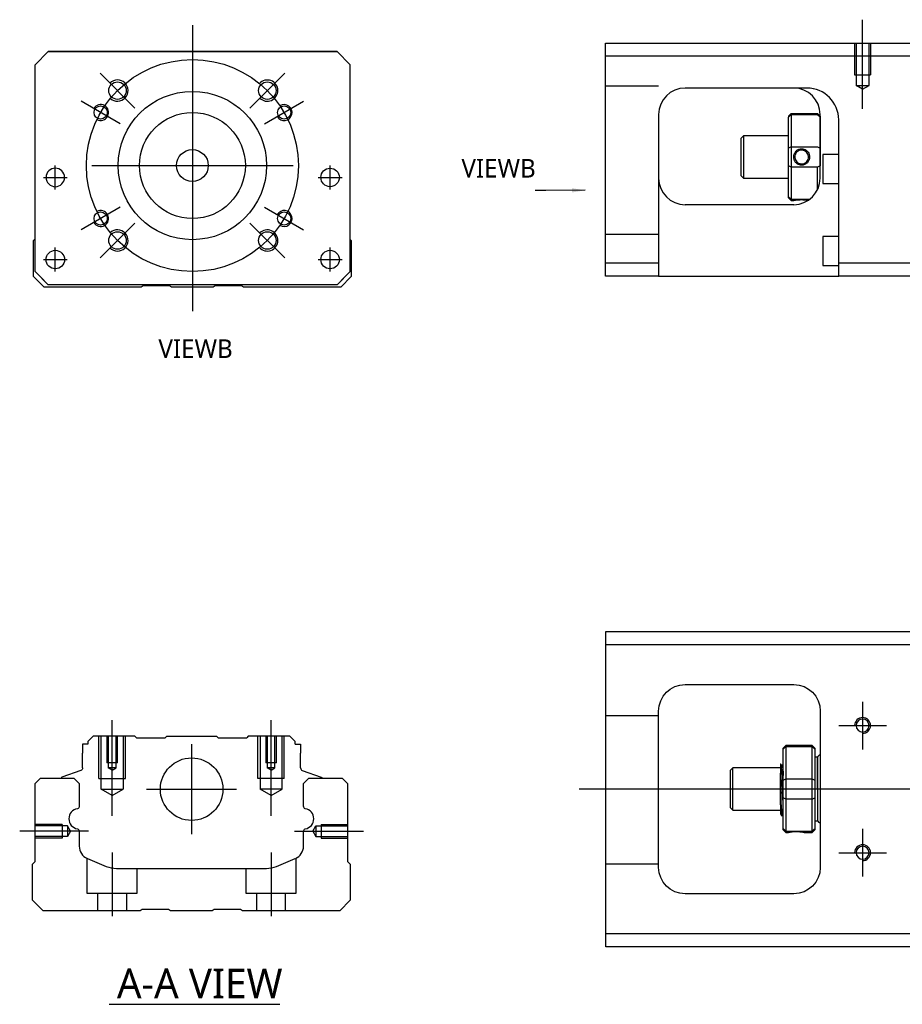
# Model space of a CAD drawing. Header units: millimetres. Extents: x -227 to 3135, y -1502 to 860.
# Tile 23 of 32: x 974 to 1141, y -852 to -666. Entities that reach past the tile are written whole.
import ezdxf
from ezdxf.lldxf.tags import DXFTag

# ---------------------------------------------------------------- set-up
doc = ezdxf.new("R2010")
doc.units = ezdxf.units.MM
doc.layers.get('0').update_dxf_attribs({"linetype": 'CONTINUOUS'})
doc.layers.add('2', color=7, linetype='CONTINUOUS')
doc.styles.add('CHN', font='Microsoft JhengHei.ttf')
doc.styles.add('DIM-7', font='SIMPLEX.shx', dxfattribs={"width": 0.7, "bigfont": 'chineset.shx'})
tags = doc.linetypes.add('DASHED', pattern=[25.72, 12.86, -12.86]).pattern_tags.tags
tags[6:7] = [DXFTag(74, 4), DXFTag(75, 0), DXFTag(340, '0'), DXFTag(46, 0.0), DXFTag(50, 0.0), DXFTag(44, 0.0), DXFTag(45, 0.0)]
tags[4:5] = [DXFTag(74, 4), DXFTag(75, 0), DXFTag(340, '0'), DXFTag(46, 0.0), DXFTag(50, 0.0), DXFTag(44, 0.0), DXFTag(45, 0.0)]
doc.dimstyles.new('CNS', dxfattribs={"dimtxt": 3.5, "dimasz": 2.5, "dimexe": 1, "dimexo": 1, "dimgap": 1, "dimtad": 1, "dimdsep": 46, "dimtxsty": 'DIM-7', "dimcen": 0.09, "dimclrd": 4, "dimclre": 4, "dimclrt": 1, "dimadec": 0, "dimazin": 0, "dimtfac": 1, "dimtmove": 0, "dimatfit": 3, "dimfxl": 1, "dimtvp": 0.971429, "dimtolj": 1, "dimarcsym": 0})

msp = doc.modelspace()

# ---------------------------------------------------------------- linework, layer by layer
at = {"ltscale": 0.3}
for p, q in [((1006.56, -666.99), (1006.56, -720.99)), ((995.66, -682.64), (989.08, -676.06)), ((1017.37, -682.64), (1023.94, -676.06)), ((992.87, -685.61), (985.51, -681.36)), ((1020.15, -685.61), (1027.51, -681.36)), ((980.63, -697.99), (980.63, -693.49)), ((980.63, -697.99), (980.63, -693.49)), ((987.51, -693.49), (1025.51, -693.49)), ((1032.5, -697.99), (1032.5, -693.49)), ((1032.5, -697.99), (1032.5, -693.49)), ((992.87, -701.36), (985.51, -705.61)), ((1020.15, -701.36), (1027.51, -705.61)), ((995.66, -704.34), (989.08, -710.92)), ((1017.37, -704.34), (1023.94, -710.92)), ((980.63, -713.49), (980.63, -708.99)), ((980.63, -713.49), (980.63, -708.99)), ((1032.5, -713.49), (1032.5, -708.99)), ((1032.5, -713.49), (1032.5, -708.99)), ((1006.36, -802.69), (1006.36, -819.69)), ((997.86, -811.19), (1014.86, -811.19))]:
    msp.add_line(p, q, dxfattribs=at)
at = {"linetype": 'Continuous'}
for p, q in [((976.81, -674.49), (979.31, -671.99)), ((979.31, -671.99), (976.81, -674.49)), ((979.31, -671.99), (1033.81, -671.99)), ((1033.81, -671.99), (979.31, -671.99)), ((1033.81, -671.99), (1036.31, -674.49)), ((1036.31, -674.49), (1033.81, -671.99)), ((976.81, -713.49), (976.81, -674.49)), ((1036.31, -713.49), (1036.31, -674.49)), ((976.51, -707.64), (976.81, -707.34)), ((976.51, -714.44), (976.51, -707.64)), ((1036.31, -707.44), (1036.51, -707.64)), ((1036.51, -707.64), (1036.51, -714.44)), ((976.81, -713.49), (979.31, -715.99)), ((1033.81, -715.99), (1036.31, -713.49)), ((978.51, -716.44), (976.51, -714.44)), ((979.31, -715.99), (977.81, -714.49)), ((1036.51, -714.44), (1034.51, -716.44)), ((996.86, -716.44), (978.51, -716.44)), ((979.31, -715.99), (979.31, -715.99)), ((1033.81, -715.99), (979.31, -715.99)), ((1033.81, -715.99), (979.31, -715.99)), ((997.21, -716.19), (996.86, -716.44)), ((1002.21, -716.19), (997.21, -716.19)), ((1002.57, -716.44), (1002.21, -716.19)), ((1010.46, -716.44), (1002.57, -716.44)), ((1010.81, -716.19), (1010.46, -716.44)), ((1015.81, -716.19), (1010.81, -716.19)), ((1016.16, -716.44), (1015.81, -716.19)), ((1034.51, -716.44), (1016.16, -716.44)), ((1084.52, -783.94), (1084.52, -781.44)), ((1084.52, -781.44), (1143.52, -781.44)), ((1143.52, -783.94), (1084.52, -783.94)), ((1084.52, -838.44), (1084.52, -783.94)), ((1099.52, -791.44), (1120.02, -791.44)), ((1094.52, -825.94), (1094.52, -796.44)), ((1125.02, -796.44), (1125.02, -825.94)), ((985.79, -802.69), (985.79, -804.39)), ((986.79, -802.69), (985.79, -802.69)), ((987.79, -801.19), (986.79, -802.19)), ((986.79, -802.19), (986.79, -802.69)), ((995.66, -801.19), (987.79, -801.19)), ((995.96, -801.49), (995.66, -801.19)), ((995.96, -801.49), (1001.36, -801.49)), ((1001.36, -801.49), (1001.66, -801.19)), ((1001.66, -801.19), (1011.06, -801.19)), ((1011.36, -801.49), (1011.06, -801.19)), ((1011.36, -801.49), (1016.76, -801.49)), ((1017.06, -801.19), (1016.76, -801.49)), ((1024.93, -801.19), (1017.06, -801.19)), ((1025.93, -802.19), (1024.93, -801.19)), ((1025.93, -802.69), (1025.93, -802.19)), ((1025.93, -802.69), (1026.93, -802.69)), ((1026.93, -802.69), (1026.93, -804.39)), ((985.79, -807.19), (985.79, -804.39)), ((1026.93, -807.19), (1026.93, -804.39)), ((1118.51, -802.94), (1118.01, -803.44)), ((1118.01, -803.62), (1118.01, -803.44)), ((1118.01, -809.46), (1118.01, -803.62)), ((1123.51, -802.94), (1118.51, -802.94)), ((1118.51, -802.94), (1118.51, -803.17)), ((1118.51, -803.17), (1118.51, -809.21)), ((1123.51, -803.17), (1118.51, -803.17)), ((1124.01, -803.44), (1123.51, -802.94)), ((1123.51, -803.17), (1123.51, -802.94)), ((1123.51, -809.21), (1123.51, -803.17)), ((1124.01, -803.44), (1124.01, -803.62)), ((1124.01, -803.62), (1124.01, -809.46)), ((1124.51, -805.14), (1124.01, -805.14)), ((1124.51, -811.14), (1124.51, -805.14)), ((1124.51, -805.24), (1124.51, -817.04)), ((985.46, -807.66), (981.88, -808.95)), ((1027.26, -807.66), (1030.84, -808.95)), ((1108.51, -807.14), (1108.01, -807.64)), ((1108.01, -807.64), (1108.01, -807.64)), ((1108.01, -807.64), (1108.01, -814.64)), ((1117.51, -807.14), (1108.51, -807.14)), ((1108.51, -815.14), (1108.51, -807.14)), ((1117.51, -814.12), (1117.51, -808.16)), ((1117.89, -806.64), (1117.64, -806.64)), ((976.81, -810.14), (977.81, -809.14)), ((976.81, -824.84), (976.81, -810.14)), ((977.81, -809.14), (984.14, -809.14)), ((981.75, -809.11), (981.75, -809.14)), ((984.14, -809.14), (985.14, -810.14)), ((985.14, -810.14), (985.14, -814.41)), ((1027.49, -810.14), (1028.49, -809.14)), ((1027.49, -814.41), (1027.49, -810.14)), ((1028.49, -809.14), (1034.81, -809.14)), ((1030.97, -809.11), (1030.97, -809.14)), ((1034.81, -809.14), (1035.81, -810.14)), ((1035.81, -810.14), (1035.81, -824.84)), ((1118.01, -811.14), (1118.01, -809.46)), ((1118.51, -809.21), (1118.51, -811.14)), ((1118.51, -809.21), (1123.51, -809.21)), ((1123.51, -811.14), (1123.51, -809.21)), ((1124.01, -809.46), (1124.01, -812.81)), ((1118.01, -812.81), (1118.01, -811.14)), ((1118.51, -811.14), (1118.51, -813.07)), ((1123.51, -813.07), (1123.51, -811.14)), ((1124.51, -811.14), (1124.51, -817.14)), ((1118.01, -818.65), (1118.01, -812.81)), ((1118.51, -813.07), (1118.51, -819.11)), ((1123.51, -813.07), (1118.51, -813.07)), ((1123.51, -819.11), (1123.51, -813.07)), ((1124.01, -812.81), (1124.01, -818.65)), ((1108.01, -814.64), (1108.51, -815.14)), ((1108.51, -815.14), (1117.51, -815.14)), ((1117.68, -816.14), (1117.85, -816.14)), ((1124.01, -817.14), (1124.51, -817.14)), ((985.14, -819.15), (985.14, -821.97)), ((1027.49, -821.97), (1027.49, -819.15)), ((1118.01, -818.84), (1118.01, -818.65)), ((1118.01, -818.84), (1118.51, -819.34)), ((1118.51, -819.11), (1118.51, -819.34)), ((1118.51, -819.11), (1123.51, -819.11)), ((1118.51, -819.34), (1119.01, -819.34)), ((1122.02, -819.34), (1123.51, -819.34)), ((1123.51, -819.34), (1124.01, -818.84)), ((1123.51, -819.34), (1123.51, -819.11)), ((1124.01, -818.65), (1124.01, -818.84)), ((976.31, -825.34), (976.81, -824.84)), ((986.68, -824.28), (990.24, -825.76)), ((1022.38, -825.76), (1025.94, -824.28)), ((1035.81, -824.84), (1036.31, -825.34)), ((976.31, -832.14), (976.31, -825.34)), ((992.16, -826.14), (1020.47, -826.14)), ((1036.31, -825.34), (1036.31, -832.14)), ((978.31, -834.14), (976.31, -832.14)), ((1036.31, -832.14), (1034.31, -834.14)), ((1120.02, -830.94), (1099.52, -830.94)), ((996.66, -834.14), (978.31, -834.14)), ((997.01, -833.89), (996.66, -834.14)), ((1002.01, -833.89), (997.01, -833.89)), ((1002.36, -834.14), (1002.01, -833.89)), ((1010.26, -834.14), (1002.36, -834.14)), ((1010.61, -833.89), (1010.26, -834.14)), ((1015.61, -833.89), (1010.61, -833.89)), ((1015.96, -834.14), (1015.61, -833.89)), ((1034.31, -834.14), (1015.96, -834.14)), ((1084.52, -840.94), (1084.52, -838.44)), ((1084.52, -838.44), (1143.52, -838.44)), ((1143.52, -840.94), (1084.52, -840.94))]:
    msp.add_line(p, q, dxfattribs=at)
at = {"linetype": 'DASHED'}
for p, q in [((979.31, -671.99), (979.31, -671.99)), ((995.79, -671.99), (993.34, -671.99)), ((1017.34, -671.99), (1019.79, -671.99)), ((1033.81, -671.99), (1033.81, -671.99)), ((976.81, -674.49), (976.81, -674.49)), ((1036.31, -674.49), (1036.31, -674.49)), ((978.88, -695.74), (978.88, -695.74)), ((982.38, -695.74), (982.38, -695.74)), ((1030.75, -695.74), (1030.75, -695.74)), ((1034.25, -695.74), (1034.25, -695.74)), ((976.81, -698.99), (976.81, -698.99)), ((1036.31, -698.99), (1036.31, -698.99)), ((978.88, -711.24), (978.88, -711.24)), ((982.38, -711.24), (982.38, -711.24)), ((1033.81, -715.99), (1036.31, -713.49)), ((1036.31, -713.49), (1035.31, -714.49)), ((977.81, -714.49), (977.81, -714.49)), ((1035.31, -714.49), (1033.81, -715.99)), ((1035.31, -714.49), (1035.31, -714.49)), ((1033.81, -715.99), (1033.81, -715.99)), ((995.96, -801.49), (995.96, -801.49)), ((1016.76, -801.49), (1016.76, -801.49)), ((1117.64, -806.64), (1117.64, -806.64))]:
    msp.add_line(p, q, dxfattribs=at)
for p, q in [((978.38, -695.74), (982.88, -695.74)), ((978.38, -695.74), (982.88, -695.74)), ((1030.25, -695.74), (1034.75, -695.74)), ((1030.25, -695.74), (1034.75, -695.74)), ((978.38, -711.24), (982.88, -711.24)), ((978.38, -711.24), (982.88, -711.24)), ((1030.25, -711.24), (1034.75, -711.24)), ((1030.25, -711.24), (1034.75, -711.24)), ((1133.02, -794.68), (1133.02, -803.68)), ((1128.52, -799.18), (1137.52, -799.18)), ((1079.52, -811.14), (1217.95, -811.14)), ((986.91, -819.14), (973.91, -819.14)), ((1133.02, -818.68), (1133.02, -827.68)), ((1128.52, -823.18), (1137.52, -823.18)), ((990.77, -851.79), (1023.01, -851.79))]:
    msp.add_line(p, q)
at = {"ltscale": 0.1}
for p, q in [((991.36, -816.19), (991.36, -798.19)), ((1021.36, -816.19), (1021.36, -798.19)), ((1025.81, -819.14), (1038.81, -819.14)), ((991.36, -823.14), (991.36, -835.14)), ((1021.36, -823.14), (1021.36, -835.14))]:
    msp.add_line(p, q, dxfattribs=at)
at = {"linetype": 'DASHED', "ltscale": 0.1}
for p, q in [((1094.52, -797.33), (1084.52, -797.33)), ((988.86, -809.19), (988.86, -801.19)), ((989.29, -811.19), (989.29, -801.19)), ((990.36, -801.19), (990.36, -806.19)), ((990.62, -801.19), (990.62, -807.19)), ((992.1, -807.19), (992.1, -801.19)), ((992.36, -806.19), (992.36, -801.19)), ((993.43, -801.19), (993.43, -811.19)), ((993.86, -809.19), (993.86, -801.19)), ((1018.86, -809.19), (1018.86, -801.19)), ((1019.29, -801.19), (1019.29, -811.19)), ((1020.36, -801.19), (1020.36, -806.19)), ((1020.62, -801.19), (1020.62, -807.19)), ((1022.1, -807.19), (1022.1, -801.19)), ((1022.36, -806.19), (1022.36, -801.19)), ((1023.43, -811.19), (1023.43, -801.19)), ((1023.86, -809.19), (1023.86, -801.19)), ((992.36, -806.19), (990.36, -806.19)), ((1022.36, -806.19), (1020.36, -806.19)), ((991.36, -807.61), (990.62, -807.18)), ((992.1, -807.19), (990.62, -807.19)), ((991.36, -807.61), (992.1, -807.18)), ((1021.36, -807.61), (1020.62, -807.18)), ((1022.1, -807.19), (1020.62, -807.19)), ((1021.36, -807.61), (1022.1, -807.18)), ((988.86, -809.19), (993.86, -809.19)), ((1023.86, -809.19), (1018.86, -809.19)), ((989.29, -811.19), (993.43, -811.19)), ((991.36, -812.38), (989.29, -811.19)), ((991.36, -812.38), (993.43, -811.19)), ((1023.43, -811.19), (1019.29, -811.19)), ((1021.36, -812.38), (1019.29, -811.19)), ((1021.36, -812.38), (1023.43, -811.19)), ((981.94, -817.84), (976.94, -817.84)), ((982.94, -818.13), (976.94, -818.13)), ((981.94, -817.84), (981.94, -820.44)), ((982.94, -818.13), (982.94, -820.15)), ((983.53, -819.14), (982.94, -818.13)), ((983.53, -819.14), (982.94, -820.15)), ((1029.23, -819.14), (1029.81, -818.13)), ((1029.23, -819.14), (1029.81, -820.15)), ((1029.81, -818.13), (1029.81, -820.15)), ((1029.81, -818.13), (1035.81, -818.13)), ((1030.81, -817.84), (1030.81, -820.44)), ((1030.81, -817.84), (1035.81, -817.84)), ((982.94, -820.15), (976.94, -820.15)), ((981.94, -820.44), (976.94, -820.44)), ((981.94, -820.21), (981.94, -820.26)), ((1029.81, -820.15), (1035.81, -820.15)), ((1030.81, -820.21), (1030.81, -820.26)), ((1030.81, -820.44), (1035.81, -820.44)), ((986.61, -824.26), (986.61, -830.84)), ((1026.11, -830.84), (1026.11, -824.2)), ((996.11, -830.84), (996.11, -826.14)), ((1016.61, -826.14), (1016.61, -830.84)), ((1094.52, -825.33), (1084.52, -825.33)), ((986.61, -830.84), (996.11, -830.84)), ((988.61, -830.84), (988.61, -834.14)), ((994.11, -834.14), (994.11, -830.84)), ((1016.61, -830.84), (1026.11, -830.84)), ((1018.61, -830.84), (1018.61, -834.14)), ((1024.11, -834.14), (1024.11, -830.84))]:
    msp.add_line(p, q, dxfattribs=at)
at = {"ltscale": 0.3}
msp.add_circle((1006.51, -693.49), 20, dxfattribs=at)
at = {"linetype": 'Continuous'}
for centre, radius in [((992.37, -679.35), 1.65), ((1020.65, -679.35), 1.65), ((1006.51, -693.49), 14), ((989.19, -683.49), 1.25), ((1006.51, -693.49), 10), ((1023.83, -683.49), 1.25), ((1006.51, -693.49), 3), ((1032.5, -695.74), 1.75), ((989.19, -703.49), 1.25), ((1023.83, -703.49), 1.25), ((992.37, -707.63), 1.65), ((1020.65, -707.63), 1.65), ((980.63, -711.24), 1.75), ((1032.5, -711.24), 1.75), ((1006.36, -811.19), 5.9)]:
    msp.add_circle(centre, radius, dxfattribs=at)
at = {"linetype": 'Continuous', "extrusion": (0, 0, -1)}
for centre, radius in [((-980.63, -695.74), 1.75), ((-1133.02, -799.18), 1.22), ((-1133.02, -823.18), 1.22)]:
    msp.add_circle(centre, radius, dxfattribs=at)
for centre, radius, start, end in [((992.37, -679.35), 2, 227.8658, 135), ((1020.65, -679.35), 2, 225, 137.8658), ((989.19, -683.49), 1.5, 242.1491, 150), ((1023.83, -683.49), 1.5, 210, 122.1491), ((989.19, -703.49), 1.5, 210, 117.8509), ((1023.83, -703.49), 1.5, 237.8509, 150), ((992.37, -707.63), 2, 225, 132.134), ((1020.65, -707.63), 2, 222.1342, 135), ((1133.02, -799.18), 1.5, 270, 180), ((1133.02, -823.18), 1.5, 270, 180)]:
    msp.add_arc(centre, radius, start, end)
for centre, radius, start, end in [((-1099.52, -796.44), 5, 0, 90), ((-1120.02, -796.44), 5, 90, 180), ((-985.29, -807.19), 0.5, 180, 250.1017), ((-1030.77, -809.14), 0.2, 109.8983, 172.0917), ((-984.64, -814.41), 0.5, 180, 249.8105), ((-1027.99, -814.41), 0.5, 290.1895, 0), ((-984.64, -819.15), 0.5, 110.1895, 180), ((-1027.99, -819.15), 0.5, 0, 69.8105), ((-1099.52, -825.94), 5, 270, 0), ((-1120.02, -825.94), 5, 180, 270)]:
    msp.add_arc(centre, radius, start, end, dxfattribs=at)
at = {"linetype": 'Continuous'}
for centre, radius, start, end in [((1125.02, -805.24), 0.5, 90, 180), ((1027.43, -807.19), 0.5, 180, 250.1017), ((981.95, -809.14), 0.2, 109.8983, 172.0917), ((985.13, -816.78), 1.93, 99.5288, 260.4712), ((1027.49, -816.78), 1.93, 279.5288, 80.4712), ((1125.02, -817.04), 0.5, 180, 270), ((987.64, -821.97), 2.5, 180, 247.4572), ((1024.99, -821.97), 2.5, 292.5428, 0), ((992.16, -821.14), 5, 247.4572, 270), ((1020.47, -821.14), 5, 270, 292.5428)]:
    msp.add_arc(centre, radius, start, end, dxfattribs=at)
for points, degree in [([(1118.01, -803.62), (1118.18, -803.47), (1118.35, -803.32), (1118.51, -803.17)], 3), ([(1123.51, -803.17), (1123.68, -803.32), (1123.85, -803.47), (1124.01, -803.62)], 3), ([(1117.65, -806.65), (1117.53, -806.44)], 1), ([(1118.01, -807.41), (1117.95, -806.52), (1117.89, -806.64)], 2), ([(1118.01, -809.46), (1118.18, -809.38), (1118.35, -809.29), (1118.51, -809.21)], 3), ([(1123.51, -809.21), (1123.68, -809.29), (1123.85, -809.38), (1124.01, -809.46)], 3), ([(1118.51, -813.07), (1118.35, -812.98), (1118.18, -812.9), (1118.01, -812.81)], 3), ([(1123.51, -813.07), (1123.68, -812.98), (1123.85, -812.9), (1124.01, -812.81)], 3), ([(1117.86, -816.13), (1117.94, -815), (1118.01, -814.86)], 2), ([(1117.5, -815.84), (1117.59, -815.98), (1117.67, -816.13)], 2), ([(1118.51, -819.11), (1118.35, -818.95), (1118.18, -818.8), (1118.01, -818.65)], 3), ([(1123.51, -819.11), (1123.68, -818.95), (1123.85, -818.8), (1124.01, -818.65)], 3)]:
    msp.add_open_spline(points, degree=degree, dxfattribs=at)
for points, knots in [([(1117.51, -806.42), (1117.51, -806.45), (1117.51, -806.55), (1117.51, -806.87), (1117.51, -807.1), (1117.51, -807.61), (1117.51, -807.88), (1117.51, -808.16)], [0, 0, 0, 0, 0.341605, 0.341605, 0.709042, 0.709042, 1, 1, 1, 1]), ([(1117.85, -816.14), (1117.84, -816.14), (1117.84, -816.13), (1117.81, -816.05), (1117.79, -815.91), (1117.76, -815.51), (1117.74, -815.24), (1117.7, -814.59), (1117.68, -814.21), (1117.65, -812.4), (1117.63, -811.95), (1117.6, -811.06), (1117.58, -810.6), (1117.54, -808.82), (1117.53, -808.48), (1117.51, -808.16)], [0, 0, 0, 0, 0.062674, 0.062674, 0.22432, 0.22432, 0.386002, 0.386002, 0.547651, 0.547651, 0.70934, 0.70934, 0.870988, 0.870988, 1, 1, 1, 1]), ([(1118.02, -813.65), (1118, -813.38), (1117.98, -813.07), (1117.94, -812.38), (1117.93, -812), (1117.89, -811.22), (1117.87, -810.82), (1117.84, -809.05), (1117.82, -808.67), (1117.78, -808), (1117.77, -807.7), (1117.73, -807.19), (1117.71, -806.99), (1117.68, -806.74), (1117.66, -806.67), (1117.65, -806.65)], [0, 0, 0, 0, 0.142488, 0.142488, 0.289539, 0.289539, 0.436554, 0.436554, 0.583581, 0.583581, 0.730615, 0.730615, 0.877631, 0.877631, 1, 1, 1, 1]), ([(1117.89, -806.64), (1117.91, -806.64), (1117.93, -806.69), (1117.96, -806.91), (1117.98, -807.09), (1118, -808.41), (1118.01, -808.51), (1118.01, -808.61)], [0, 0, 0, 0, 0.388824, 0.388824, 0.829994, 0.829994, 1, 1, 1, 1]), ([(1117.51, -814.12), (1117.51, -814.49), (1117.51, -814.82), (1117.51, -815.35), (1117.51, -815.55), (1117.51, -815.79), (1117.51, -815.85), (1117.51, -815.86)], [0, 0, 0, 0, 0.355488, 0.355488, 0.70353, 0.70353, 1, 1, 1, 1]), ([(1117.51, -814.12), (1117.53, -814.51), (1117.55, -814.86), (1117.59, -815.45), (1117.61, -815.69), (1117.64, -816.02), (1117.66, -816.12), (1117.68, -816.13), (1117.68, -816.14), (1117.68, -816.14)], [0, 0, 0, 0, 0.320659, 0.320659, 0.641321, 0.641321, 0.962057, 0.962057, 1, 1, 1, 1]), ([(1119.01, -819.34), (1119.01, -819.34), (1119.04, -819.33), (1119.15, -819.31), (1119.24, -819.29), (1119.45, -819.26), (1119.59, -819.24), (1119.88, -819.21), (1120.04, -819.2), (1120.37, -819.19), (1120.55, -819.19), (1120.87, -819.19), (1121.02, -819.2), (1121.31, -819.23), (1121.45, -819.24), (1121.68, -819.28), (1121.78, -819.29), (1121.93, -819.32), (1121.99, -819.33), (1122.02, -819.34), (1122.02, -819.34), (1122.02, -819.34)], [0, 0, 0, 0, 0.109357, 0.109357, 0.21915, 0.21915, 0.330451, 0.330451, 0.436162, 0.436162, 0.542186, 0.542186, 0.640015, 0.640015, 0.743853, 0.743853, 0.849113, 0.849113, 0.958413, 0.958413, 1, 1, 1, 1])]:
    msp.add_open_spline(points, degree=3, knots=knots, dxfattribs=at)
at = {"linetype": 'DASHED'}
for points, degree in [([(1117.89, -806.64), (1117.88, -806.64), (1117.88, -806.65)], 2), ([(1119.01, -819.33), (1119.02, -819.32)], 1)]:
    msp.add_open_spline(points, degree=degree, dxfattribs=at)
at = {"layer": '2', "ltscale": 0.5}
msp.add_line((1133.01, -682.79), (1133.01, -665.97), dxfattribs=at)
at = {"layer": '2', "linetype": 'Continuous'}
for p, q in [((1084.51, -672.88), (1084.51, -670.38)), ((1084.51, -670.38), (1143.51, -670.38)), ((1143.51, -672.88), (1084.51, -672.88)), ((1084.51, -711.88), (1084.51, -672.88)), ((1122.36, -678.88), (1099.51, -678.88)), ((1119.01, -684.18), (1119.51, -683.68)), ((1119.51, -683.68), (1119.51, -683.91)), ((1119.51, -683.68), (1124.51, -683.68)), ((1125.01, -684.18), (1124.51, -683.68)), ((1124.51, -683.91), (1124.51, -683.68)), ((1094.51, -683.88), (1094.51, -711.88)), ((1119.01, -684.18), (1119.01, -684.37)), ((1119.01, -690.2), (1119.01, -684.37)), ((1119.51, -683.91), (1119.51, -689.95)), ((1124.51, -683.91), (1119.51, -683.91)), ((1125.01, -695.88), (1125.01, -683.88)), ((1125.01, -684.18), (1125.01, -684.37)), ((1125.01, -684.37), (1125.01, -690.2)), ((1128.51, -711.88), (1128.51, -684.88)), ((1110.51, -687.88), (1110.01, -688.38)), ((1110.01, -688.38), (1110.01, -691.88)), ((1119.01, -687.88), (1110.51, -687.88)), ((1110.51, -687.88), (1110.51, -695.88)), ((1119.01, -693.56), (1119.01, -690.2)), ((1119.51, -689.95), (1119.51, -693.81)), ((1119.51, -689.95), (1124.51, -689.95)), ((1125.01, -690.2), (1125.01, -693.56)), ((1110.01, -691.88), (1110.01, -695.38)), ((1128.51, -691.38), (1125.51, -691.38)), ((1125.51, -691.38), (1125.51, -696.88)), ((1119.01, -699.4), (1119.01, -693.56)), ((1119.51, -693.81), (1119.51, -699.85)), ((1124.51, -693.81), (1119.51, -693.81)), ((1124.51, -698.06), (1124.51, -693.81)), ((1110.01, -695.38), (1110.51, -695.88)), ((1110.51, -695.88), (1119.01, -695.88)), ((1125.51, -696.88), (1128.51, -696.88)), ((1119.01, -699.58), (1119.01, -699.4)), ((1119.01, -699.58), (1119.51, -700.08)), ((1119.51, -699.85), (1119.51, -700.08)), ((1119.51, -699.85), (1123.05, -699.85)), ((1119.51, -700.08), (1120.01, -700.08)), ((1120.01, -700.88), (1099.51, -700.88)), ((1128.51, -706.88), (1125.51, -706.88)), ((1125.51, -706.88), (1125.51, -712.38)), ((1084.51, -711.88), (1094.51, -711.88)), ((1084.51, -714.38), (1084.51, -711.88)), ((1094.51, -711.88), (1094.51, -714.38)), ((1125.51, -712.38), (1128.51, -712.38)), ((1128.51, -714.38), (1128.51, -711.88)), ((1128.51, -711.88), (1143.51, -711.88)), ((1094.51, -714.38), (1084.51, -714.38)), ((1094.51, -714.38), (1128.51, -714.38)), ((1143.51, -714.38), (1128.51, -714.38))]:
    msp.add_line(p, q, dxfattribs=at)
at = {"layer": '2', "linetype": 'DASHED', "ltscale": 0.1}
for p, q in [((1131.51, -670.38), (1131.51, -676.38)), ((1131.79, -670.38), (1131.79, -678.38)), ((1134.24, -678.38), (1134.24, -670.38)), ((1134.51, -670.38), (1134.51, -676.38)), ((1131.51, -676.38), (1134.51, -676.38)), ((1094.51, -678.52), (1084.51, -678.52)), ((1133.01, -679.08), (1131.79, -678.37)), ((1131.79, -678.38), (1134.24, -678.38)), ((1133.01, -679.08), (1134.24, -678.37)), ((1094.51, -706.52), (1084.51, -706.52))]:
    msp.add_line(p, q, dxfattribs=at)
at = {"layer": '2', "linetype": 'DASHED'}
msp.add_line((1122.51, -678.88), (1122.36, -678.88), dxfattribs=at)
at = {"layer": '2', "linetype": 'Continuous'}
for centre, start, end in [((1099.51, -683.88), 90, 180), ((1120.01, -683.88), 0, 90), ((1099.51, -695.88), 180, 270), ((1120.01, -695.88), 270, 0)]:
    msp.add_arc(centre, 5, start, end, dxfattribs=at)
at = {"layer": '2', "linetype": 'DASHED'}
msp.add_arc((1122.51, -684.88), 6, 0, 90, dxfattribs=at)
at = {"layer": '2', "linetype": 'Continuous'}
msp.add_ellipse((1122.51, -684.88), major_axis=(-4.24, 4.24), ratio=1, start_param=3.926991, end_param=5.497787, dxfattribs=at)
for points in [[(1122.51, -678.88), (1122.46, -678.88), (1122.41, -678.88), (1122.36, -678.88)], [(1119.51, -683.91), (1119.35, -684.06), (1119.18, -684.21), (1119.01, -684.37)], [(1124.51, -683.91), (1124.68, -684.06), (1124.85, -684.21), (1125.01, -684.37)], [(1119.51, -689.95), (1119.35, -690.04), (1119.18, -690.12), (1119.01, -690.2)], [(1124.51, -689.95), (1124.68, -690.04), (1124.85, -690.12), (1125.01, -690.2)], [(1119.51, -693.81), (1119.35, -693.73), (1119.18, -693.64), (1119.01, -693.56)], [(1125.01, -693.56), (1124.85, -693.64), (1124.68, -693.73), (1124.51, -693.81)], [(1119.51, -699.85), (1119.35, -699.7), (1119.18, -699.55), (1119.01, -699.4)]]:
    msp.add_open_spline(points, degree=3, dxfattribs=at)
for points, knots in [([(1120.01, -691.88), (1120.01, -691.7), (1120.04, -691.53), (1120.15, -691.2), (1120.24, -691.04), (1120.45, -690.76), (1120.59, -690.64), (1120.88, -690.46), (1121.04, -690.39), (1121.37, -690.32), (1121.55, -690.32), (1121.87, -690.36), (1122.02, -690.41), (1122.31, -690.55), (1122.45, -690.65), (1122.68, -690.89), (1122.78, -691.03), (1122.93, -691.33), (1122.98, -691.51), (1123.02, -691.75), (1123.02, -691.81), (1123.02, -691.88)], [0, 0, 0, 0, 0.109357, 0.109357, 0.21915, 0.21915, 0.330451, 0.330451, 0.436162, 0.436162, 0.542186, 0.542186, 0.640015, 0.640015, 0.743853, 0.743853, 0.849113, 0.849113, 0.958413, 0.958413, 1, 1, 1, 1]), ([(1122.81, -691.88), (1122.81, -691.76), (1122.8, -691.63), (1122.72, -691.38), (1122.66, -691.25), (1122.49, -691.01), (1122.39, -690.91), (1122.15, -690.74), (1122.02, -690.67), (1121.74, -690.59), (1121.59, -690.57), (1121.3, -690.59), (1121.16, -690.62), (1120.9, -690.73), (1120.77, -690.8), (1120.55, -690.99), (1120.46, -691.11), (1120.31, -691.36), (1120.26, -691.5), (1120.22, -691.72), (1120.21, -691.8), (1120.21, -691.88)], [0, 0, 0, 0, 0.090081, 0.090081, 0.195216, 0.195216, 0.30186, 0.30186, 0.410211, 0.410211, 0.517617, 0.517617, 0.621981, 0.621981, 0.727419, 0.727419, 0.835017, 0.835017, 0.943332, 0.943332, 1, 1, 1, 1]), ([(1123.02, -691.88), (1123.02, -692.06), (1122.99, -692.23), (1122.88, -692.56), (1122.79, -692.72), (1122.57, -693), (1122.44, -693.12), (1122.14, -693.3), (1121.98, -693.37), (1121.65, -693.44), (1121.48, -693.44), (1121.16, -693.4), (1121, -693.35), (1120.71, -693.21), (1120.58, -693.11), (1120.34, -692.87), (1120.24, -692.73), (1120.09, -692.42), (1120.04, -692.25), (1120.01, -692.01), (1120.01, -691.95), (1120.01, -691.88)], [0, 0, 0, 0, 0.109681, 0.109681, 0.219848, 0.219848, 0.331471, 0.331471, 0.436803, 0.436803, 0.542595, 0.542595, 0.640477, 0.640477, 0.744315, 0.744315, 0.8492, 0.8492, 0.95844, 0.95844, 1, 1, 1, 1]), ([(1120.21, -691.88), (1120.21, -692), (1120.23, -692.13), (1120.31, -692.38), (1120.37, -692.51), (1120.53, -692.75), (1120.64, -692.85), (1120.87, -693.02), (1121.01, -693.09), (1121.29, -693.17), (1121.44, -693.19), (1121.73, -693.17), (1121.87, -693.14), (1122.13, -693.03), (1122.26, -692.96), (1122.47, -692.77), (1122.57, -692.65), (1122.71, -692.4), (1122.77, -692.26), (1122.81, -692.04), (1122.81, -691.96), (1122.81, -691.88)], [0, 0, 0, 0, 0.090082, 0.090082, 0.19511, 0.19511, 0.301651, 0.301651, 0.410013, 0.410013, 0.517402, 0.517402, 0.621792, 0.621792, 0.727238, 0.727238, 0.834796, 0.834796, 0.943135, 0.943135, 1, 1, 1, 1]), ([(1120.01, -700.08), (1120.01, -700.08), (1120.04, -700.07), (1120.15, -700.05), (1120.24, -700.04), (1120.46, -700), (1120.59, -699.99), (1120.89, -699.96), (1121.05, -699.94), (1121.38, -699.93), (1121.55, -699.93), (1121.87, -699.94), (1122.02, -699.95), (1122.31, -699.97), (1122.45, -699.99), (1122.65, -700.02), (1122.73, -700.03), (1122.79, -700.04)], [0, 0, 0, 0, 0.1096809, 0.1096809, 0.2198481, 0.2198481, 0.3314707, 0.3314707, 0.4368026, 0.4368026, 0.542595, 0.542595, 0.6404774, 0.6404774, 0.7443154, 0.7443154, 0.8201607, 0.8201607, 0.8201607, 0.8201607])]:
    msp.add_open_spline(points, degree=3, knots=knots, dxfattribs=at)

# ---------------------------------------------------------------- texts
at = {"style": 'CHN'}
for s, insert, char_height, attachment_point in [('VIEWB', (1071.32, -695.76), 3.5, 9), ('VIEWB', (1014.12, -729.8), 3.5, 9), ('A-A VIEW', (992.26, -847.85), 5.6, 4)]:
    msp.add_mtext(s, dxfattribs=dict(at, insert=insert, char_height=char_height, attachment_point=attachment_point))

# ---------------------------------------------------------------- leaders
at = {"annotation_type": 0, "has_hookline": 1, "hookline_direction": 1}
msp.add_leader([(1080.66, -698.17), (1073.22, -698.18)], dimstyle='CNS', override={"dimgap": 1, "dimtad": 1}, dxfattribs=at)

doc.saveas('drawing.dxf')
